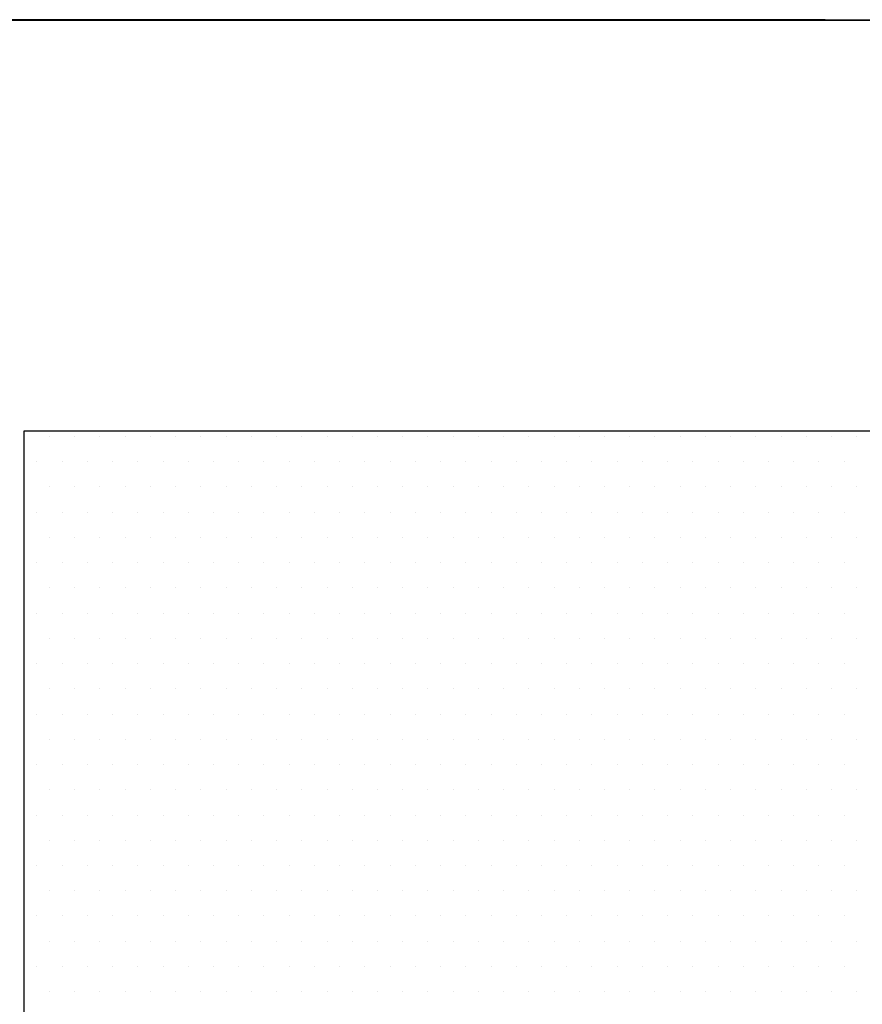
# Model space of a CAD drawing. Extents: x 4 to 74.2, y -80.9 to 9.5.
# Tile 33 of 50: x 21.174 to 21.393, y -14.598 to -14.342. Entities that reach past the tile are written whole.
import ezdxf

# ---------------------------------------------------------------- set-up
doc = ezdxf.new("R2010")
doc.units = 0
doc.header["$LTSCALE"] = 1.87
doc.header["$MEASUREMENT"] = 0
doc.layers.get('0').update_dxf_attribs({"linetype": 'CONTINUOUS'})
doc.layers.add('UNIT', color=7, linetype='CONTINUOUS')

# ---------------------------------------------------------------- blocks, each defined once
blk = doc.blocks.new('*X2')
at = {"color": 0}
for p, q in [((8.94375, 1.4625), (8.94375, 1.4625)), ((8.95312, 1.4625), (8.95312, 1.4625)), ((8.9625, 1.4625), (8.9625, 1.4625)), ((8.97188, 1.4625), (8.97188, 1.4625)), ((8.98125, 1.4625), (8.98125, 1.4625)), ((8.99063, 1.4625), (8.99063, 1.4625)), ((9, 1.4625), (9, 1.4625)), ((9.00938, 1.4625), (9.00938, 1.4625)), ((9.01875, 1.4625), (9.01875, 1.4625)), ((9.02813, 1.4625), (9.02813, 1.4625)), ((9.0375, 1.4625), (9.0375, 1.4625)), ((9.04688, 1.4625), (9.04688, 1.4625)), ((9.05625, 1.4625), (9.05625, 1.4625)), ((9.06563, 1.4625), (9.06563, 1.4625)), ((9.075, 1.4625), (9.075, 1.4625)), ((9.08438, 1.4625), (9.08438, 1.4625)), ((9.09375, 1.4625), (9.09375, 1.4625)), ((9.10313, 1.4625), (9.10313, 1.4625)), ((9.1125, 1.4625), (9.1125, 1.4625)), ((9.12188, 1.4625), (9.12188, 1.4625)), ((9.13125, 1.4625), (9.13125, 1.4625)), ((9.14063, 1.4625), (9.14063, 1.4625)), ((9.15, 1.4625), (9.15, 1.4625)), ((9.15938, 1.4625), (9.15938, 1.4625)), ((9.16875, 1.4625), (9.16875, 1.4625)), ((9.17813, 1.4625), (9.17813, 1.4625)), ((9.1875, 1.4625), (9.1875, 1.4625)), ((9.19688, 1.4625), (9.19688, 1.4625)), ((9.20625, 1.4625), (9.20625, 1.4625)), ((9.21563, 1.4625), (9.21563, 1.4625)), ((9.225, 1.4625), (9.225, 1.4625)), ((9.23438, 1.4625), (9.23438, 1.4625)), ((9.24375, 1.4625), (9.24375, 1.4625)), ((9.25313, 1.4625), (9.25313, 1.4625)), ((8.94844, 1.45312), (8.94844, 1.45312)), ((8.95781, 1.45312), (8.95781, 1.45312)), ((8.96719, 1.45312), (8.96719, 1.45312)), ((8.97656, 1.45312), (8.97656, 1.45312)), ((8.98594, 1.45312), (8.98594, 1.45312)), ((8.99531, 1.45312), (8.99531, 1.45312)), ((9.00469, 1.45312), (9.00469, 1.45312)), ((9.01406, 1.45312), (9.01406, 1.45312)), ((9.02344, 1.45312), (9.02344, 1.45312)), ((9.03281, 1.45312), (9.03281, 1.45312)), ((9.04219, 1.45312), (9.04219, 1.45312)), ((9.05156, 1.45312), (9.05156, 1.45312)), ((9.06094, 1.45312), (9.06094, 1.45312)), ((9.07031, 1.45312), (9.07031, 1.45312)), ((9.07969, 1.45312), (9.07969, 1.45312)), ((9.08906, 1.45312), (9.08906, 1.45312)), ((9.09844, 1.45312), (9.09844, 1.45312)), ((9.10781, 1.45312), (9.10781, 1.45312)), ((9.11719, 1.45312), (9.11719, 1.45312)), ((9.12656, 1.45312), (9.12656, 1.45312)), ((9.13594, 1.45312), (9.13594, 1.45312)), ((9.14531, 1.45312), (9.14531, 1.45312)), ((9.15469, 1.45312), (9.15469, 1.45312)), ((9.16406, 1.45312), (9.16406, 1.45312)), ((9.17344, 1.45312), (9.17344, 1.45312)), ((9.18281, 1.45312), (9.18281, 1.45312)), ((9.19219, 1.45312), (9.19219, 1.45312)), ((9.20156, 1.45312), (9.20156, 1.45312)), ((9.21094, 1.45312), (9.21094, 1.45312)), ((9.22031, 1.45312), (9.22031, 1.45312)), ((9.22969, 1.45312), (9.22969, 1.45312)), ((9.23906, 1.45312), (9.23906, 1.45312)), ((9.24844, 1.45312), (9.24844, 1.45312)), ((8.94375, 1.44375), (8.94375, 1.44375)), ((8.95312, 1.44375), (8.95312, 1.44375)), ((8.9625, 1.44375), (8.9625, 1.44375)), ((8.97188, 1.44375), (8.97188, 1.44375)), ((8.98125, 1.44375), (8.98125, 1.44375)), ((8.99063, 1.44375), (8.99063, 1.44375)), ((9, 1.44375), (9, 1.44375)), ((9.00938, 1.44375), (9.00938, 1.44375)), ((9.01875, 1.44375), (9.01875, 1.44375)), ((9.02813, 1.44375), (9.02813, 1.44375)), ((9.0375, 1.44375), (9.0375, 1.44375)), ((9.04688, 1.44375), (9.04688, 1.44375)), ((9.05625, 1.44375), (9.05625, 1.44375)), ((9.06563, 1.44375), (9.06563, 1.44375)), ((9.075, 1.44375), (9.075, 1.44375)), ((9.08438, 1.44375), (9.08438, 1.44375)), ((9.09375, 1.44375), (9.09375, 1.44375)), ((9.10313, 1.44375), (9.10313, 1.44375)), ((9.1125, 1.44375), (9.1125, 1.44375)), ((9.12188, 1.44375), (9.12188, 1.44375)), ((9.13125, 1.44375), (9.13125, 1.44375)), ((9.14063, 1.44375), (9.14063, 1.44375)), ((9.15, 1.44375), (9.15, 1.44375)), ((9.15938, 1.44375), (9.15938, 1.44375)), ((9.16875, 1.44375), (9.16875, 1.44375)), ((9.17813, 1.44375), (9.17813, 1.44375)), ((9.1875, 1.44375), (9.1875, 1.44375)), ((9.19688, 1.44375), (9.19688, 1.44375)), ((9.20625, 1.44375), (9.20625, 1.44375)), ((9.21563, 1.44375), (9.21563, 1.44375)), ((9.225, 1.44375), (9.225, 1.44375)), ((9.23438, 1.44375), (9.23438, 1.44375)), ((9.24375, 1.44375), (9.24375, 1.44375)), ((9.25313, 1.44375), (9.25313, 1.44375)), ((8.94844, 1.43437), (8.94844, 1.43437)), ((8.95781, 1.43437), (8.95781, 1.43437)), ((8.96719, 1.43437), (8.96719, 1.43437)), ((8.97656, 1.43437), (8.97656, 1.43437)), ((8.98594, 1.43437), (8.98594, 1.43437)), ((8.99531, 1.43437), (8.99531, 1.43437)), ((9.00469, 1.43437), (9.00469, 1.43437)), ((9.01406, 1.43437), (9.01406, 1.43437)), ((9.02344, 1.43437), (9.02344, 1.43437)), ((9.03281, 1.43437), (9.03281, 1.43437)), ((9.04219, 1.43437), (9.04219, 1.43437)), ((9.05156, 1.43437), (9.05156, 1.43437)), ((9.06094, 1.43437), (9.06094, 1.43437)), ((9.07031, 1.43437), (9.07031, 1.43437)), ((9.07969, 1.43437), (9.07969, 1.43437)), ((9.08906, 1.43437), (9.08906, 1.43437)), ((9.09844, 1.43437), (9.09844, 1.43437)), ((9.10781, 1.43437), (9.10781, 1.43437)), ((9.11719, 1.43437), (9.11719, 1.43437)), ((9.12656, 1.43437), (9.12656, 1.43437)), ((9.13594, 1.43437), (9.13594, 1.43437)), ((9.14531, 1.43437), (9.14531, 1.43437)), ((9.15469, 1.43437), (9.15469, 1.43437)), ((9.16406, 1.43437), (9.16406, 1.43437)), ((9.17344, 1.43437), (9.17344, 1.43437)), ((9.18281, 1.43437), (9.18281, 1.43437)), ((9.19219, 1.43437), (9.19219, 1.43437)), ((9.20156, 1.43437), (9.20156, 1.43437)), ((9.21094, 1.43437), (9.21094, 1.43437)), ((9.22031, 1.43437), (9.22031, 1.43437)), ((9.22969, 1.43437), (9.22969, 1.43437)), ((9.23906, 1.43437), (9.23906, 1.43437)), ((9.24844, 1.43437), (9.24844, 1.43437)), ((8.94375, 1.425), (8.94375, 1.425)), ((8.95312, 1.425), (8.95312, 1.425)), ((8.9625, 1.425), (8.9625, 1.425)), ((8.97188, 1.425), (8.97188, 1.425)), ((8.98125, 1.425), (8.98125, 1.425)), ((8.99063, 1.425), (8.99063, 1.425)), ((9, 1.425), (9, 1.425)), ((9.00938, 1.425), (9.00938, 1.425)), ((9.01875, 1.425), (9.01875, 1.425)), ((9.02813, 1.425), (9.02813, 1.425)), ((9.0375, 1.425), (9.0375, 1.425)), ((9.04688, 1.425), (9.04688, 1.425)), ((9.05625, 1.425), (9.05625, 1.425)), ((9.06563, 1.425), (9.06563, 1.425)), ((9.075, 1.425), (9.075, 1.425)), ((9.08438, 1.425), (9.08438, 1.425)), ((9.09375, 1.425), (9.09375, 1.425)), ((9.10313, 1.425), (9.10313, 1.425)), ((9.1125, 1.425), (9.1125, 1.425)), ((9.12188, 1.425), (9.12188, 1.425)), ((9.13125, 1.425), (9.13125, 1.425)), ((9.14063, 1.425), (9.14063, 1.425)), ((9.15, 1.425), (9.15, 1.425)), ((9.15938, 1.425), (9.15938, 1.425)), ((9.16875, 1.425), (9.16875, 1.425)), ((9.17813, 1.425), (9.17813, 1.425)), ((9.1875, 1.425), (9.1875, 1.425)), ((9.19688, 1.425), (9.19688, 1.425)), ((9.20625, 1.425), (9.20625, 1.425)), ((9.21563, 1.425), (9.21563, 1.425)), ((9.225, 1.425), (9.225, 1.425)), ((9.23438, 1.425), (9.23438, 1.425)), ((9.24375, 1.425), (9.24375, 1.425)), ((9.25313, 1.425), (9.25313, 1.425)), ((8.94844, 1.41562), (8.94844, 1.41562)), ((8.95781, 1.41562), (8.95781, 1.41562)), ((8.96719, 1.41562), (8.96719, 1.41562)), ((8.97656, 1.41562), (8.97656, 1.41562)), ((8.98594, 1.41562), (8.98594, 1.41562)), ((8.99531, 1.41562), (8.99531, 1.41562)), ((9.00469, 1.41562), (9.00469, 1.41562)), ((9.01406, 1.41562), (9.01406, 1.41562)), ((9.02344, 1.41562), (9.02344, 1.41562)), ((9.03281, 1.41562), (9.03281, 1.41562)), ((9.04219, 1.41562), (9.04219, 1.41562)), ((9.05156, 1.41562), (9.05156, 1.41562)), ((9.06094, 1.41562), (9.06094, 1.41562)), ((9.07031, 1.41562), (9.07031, 1.41562)), ((9.07969, 1.41562), (9.07969, 1.41562)), ((9.08906, 1.41562), (9.08906, 1.41562)), ((9.09844, 1.41562), (9.09844, 1.41562)), ((9.10781, 1.41562), (9.10781, 1.41562)), ((9.11719, 1.41562), (9.11719, 1.41562)), ((9.12656, 1.41562), (9.12656, 1.41562)), ((9.13594, 1.41562), (9.13594, 1.41562)), ((9.14531, 1.41562), (9.14531, 1.41562)), ((9.15469, 1.41562), (9.15469, 1.41562)), ((9.16406, 1.41562), (9.16406, 1.41562)), ((9.17344, 1.41562), (9.17344, 1.41562)), ((9.18281, 1.41562), (9.18281, 1.41562)), ((9.19219, 1.41562), (9.19219, 1.41562)), ((9.20156, 1.41562), (9.20156, 1.41562)), ((9.21094, 1.41562), (9.21094, 1.41562)), ((9.22031, 1.41562), (9.22031, 1.41562)), ((9.22969, 1.41562), (9.22969, 1.41562)), ((9.23906, 1.41562), (9.23906, 1.41562)), ((9.24844, 1.41562), (9.24844, 1.41562)), ((8.94375, 1.40625), (8.94375, 1.40625)), ((8.95312, 1.40625), (8.95312, 1.40625)), ((8.9625, 1.40625), (8.9625, 1.40625)), ((8.97188, 1.40625), (8.97188, 1.40625)), ((8.98125, 1.40625), (8.98125, 1.40625)), ((8.99063, 1.40625), (8.99063, 1.40625)), ((9, 1.40625), (9, 1.40625)), ((9.00938, 1.40625), (9.00938, 1.40625)), ((9.01875, 1.40625), (9.01875, 1.40625)), ((9.02813, 1.40625), (9.02813, 1.40625)), ((9.0375, 1.40625), (9.0375, 1.40625)), ((9.04688, 1.40625), (9.04688, 1.40625)), ((9.05625, 1.40625), (9.05625, 1.40625)), ((9.06563, 1.40625), (9.06563, 1.40625)), ((9.075, 1.40625), (9.075, 1.40625)), ((9.08438, 1.40625), (9.08438, 1.40625)), ((9.09375, 1.40625), (9.09375, 1.40625)), ((9.10313, 1.40625), (9.10313, 1.40625)), ((9.1125, 1.40625), (9.1125, 1.40625)), ((9.12188, 1.40625), (9.12188, 1.40625)), ((9.13125, 1.40625), (9.13125, 1.40625)), ((9.14063, 1.40625), (9.14063, 1.40625)), ((9.15, 1.40625), (9.15, 1.40625)), ((9.15938, 1.40625), (9.15938, 1.40625)), ((9.16875, 1.40625), (9.16875, 1.40625)), ((9.17813, 1.40625), (9.17813, 1.40625)), ((9.1875, 1.40625), (9.1875, 1.40625)), ((9.19688, 1.40625), (9.19688, 1.40625)), ((9.20625, 1.40625), (9.20625, 1.40625)), ((9.21563, 1.40625), (9.21563, 1.40625)), ((9.225, 1.40625), (9.225, 1.40625)), ((9.23438, 1.40625), (9.23438, 1.40625)), ((9.24375, 1.40625), (9.24375, 1.40625)), ((9.25313, 1.40625), (9.25313, 1.40625)), ((8.94844, 1.39687), (8.94844, 1.39687)), ((8.95781, 1.39687), (8.95781, 1.39687)), ((8.96719, 1.39687), (8.96719, 1.39687)), ((8.97656, 1.39687), (8.97656, 1.39687)), ((8.98594, 1.39687), (8.98594, 1.39687)), ((8.99531, 1.39687), (8.99531, 1.39687)), ((9.00469, 1.39687), (9.00469, 1.39687)), ((9.01406, 1.39687), (9.01406, 1.39687)), ((9.02344, 1.39687), (9.02344, 1.39687)), ((9.03281, 1.39687), (9.03281, 1.39687)), ((9.04219, 1.39687), (9.04219, 1.39687)), ((9.05156, 1.39687), (9.05156, 1.39687)), ((9.06094, 1.39687), (9.06094, 1.39687)), ((9.07031, 1.39687), (9.07031, 1.39687)), ((9.07969, 1.39687), (9.07969, 1.39687)), ((9.08906, 1.39687), (9.08906, 1.39687)), ((9.09844, 1.39687), (9.09844, 1.39687)), ((9.10781, 1.39687), (9.10781, 1.39687)), ((9.11719, 1.39687), (9.11719, 1.39687)), ((9.12656, 1.39687), (9.12656, 1.39687)), ((9.13594, 1.39687), (9.13594, 1.39687)), ((9.14531, 1.39687), (9.14531, 1.39687)), ((9.15469, 1.39687), (9.15469, 1.39687)), ((9.16406, 1.39687), (9.16406, 1.39687)), ((9.17344, 1.39687), (9.17344, 1.39687)), ((9.18281, 1.39687), (9.18281, 1.39687)), ((9.19219, 1.39687), (9.19219, 1.39687)), ((9.20156, 1.39687), (9.20156, 1.39687)), ((9.21094, 1.39687), (9.21094, 1.39687)), ((9.22031, 1.39687), (9.22031, 1.39687)), ((9.22969, 1.39687), (9.22969, 1.39687)), ((9.23906, 1.39687), (9.23906, 1.39687)), ((9.24844, 1.39687), (9.24844, 1.39687)), ((8.94375, 1.3875), (8.94375, 1.3875)), ((8.95312, 1.3875), (8.95312, 1.3875)), ((8.9625, 1.3875), (8.9625, 1.3875)), ((8.97188, 1.3875), (8.97188, 1.3875)), ((8.98125, 1.3875), (8.98125, 1.3875)), ((8.99063, 1.3875), (8.99063, 1.3875)), ((9, 1.3875), (9, 1.3875)), ((9.00938, 1.3875), (9.00938, 1.3875)), ((9.01875, 1.3875), (9.01875, 1.3875)), ((9.02813, 1.3875), (9.02813, 1.3875)), ((9.0375, 1.3875), (9.0375, 1.3875)), ((9.04688, 1.3875), (9.04688, 1.3875)), ((9.05625, 1.3875), (9.05625, 1.3875)), ((9.06563, 1.3875), (9.06563, 1.3875)), ((9.075, 1.3875), (9.075, 1.3875)), ((9.08438, 1.3875), (9.08438, 1.3875)), ((9.09375, 1.3875), (9.09375, 1.3875)), ((9.10313, 1.3875), (9.10313, 1.3875)), ((9.1125, 1.3875), (9.1125, 1.3875)), ((9.12188, 1.3875), (9.12188, 1.3875)), ((9.13125, 1.3875), (9.13125, 1.3875)), ((9.14063, 1.3875), (9.14063, 1.3875)), ((9.15, 1.3875), (9.15, 1.3875)), ((9.15938, 1.3875), (9.15938, 1.3875)), ((9.16875, 1.3875), (9.16875, 1.3875)), ((9.17813, 1.3875), (9.17813, 1.3875)), ((9.1875, 1.3875), (9.1875, 1.3875)), ((9.19688, 1.3875), (9.19688, 1.3875)), ((9.20625, 1.3875), (9.20625, 1.3875)), ((9.21563, 1.3875), (9.21563, 1.3875)), ((9.225, 1.3875), (9.225, 1.3875)), ((9.23438, 1.3875), (9.23438, 1.3875)), ((9.24375, 1.3875), (9.24375, 1.3875)), ((9.25313, 1.3875), (9.25313, 1.3875)), ((8.94844, 1.37813), (8.94844, 1.37813)), ((8.95781, 1.37813), (8.95781, 1.37813)), ((8.96719, 1.37813), (8.96719, 1.37813)), ((8.97656, 1.37813), (8.97656, 1.37813)), ((8.98594, 1.37813), (8.98594, 1.37813)), ((8.99531, 1.37813), (8.99531, 1.37813)), ((9.00469, 1.37813), (9.00469, 1.37813)), ((9.01406, 1.37813), (9.01406, 1.37813)), ((9.02344, 1.37813), (9.02344, 1.37813)), ((9.03281, 1.37813), (9.03281, 1.37813)), ((9.04219, 1.37813), (9.04219, 1.37813)), ((9.05156, 1.37813), (9.05156, 1.37813)), ((9.06094, 1.37813), (9.06094, 1.37813)), ((9.07031, 1.37813), (9.07031, 1.37813)), ((9.07969, 1.37813), (9.07969, 1.37813)), ((9.08906, 1.37813), (9.08906, 1.37813)), ((9.09844, 1.37813), (9.09844, 1.37813)), ((9.10781, 1.37813), (9.10781, 1.37813)), ((9.11719, 1.37813), (9.11719, 1.37813)), ((9.12656, 1.37813), (9.12656, 1.37813)), ((9.13594, 1.37813), (9.13594, 1.37813)), ((9.14531, 1.37813), (9.14531, 1.37813)), ((9.15469, 1.37813), (9.15469, 1.37813)), ((9.16406, 1.37813), (9.16406, 1.37813)), ((9.17344, 1.37813), (9.17344, 1.37813)), ((9.18281, 1.37813), (9.18281, 1.37813)), ((9.19219, 1.37813), (9.19219, 1.37813)), ((9.20156, 1.37813), (9.20156, 1.37813)), ((9.21094, 1.37813), (9.21094, 1.37813)), ((9.22031, 1.37813), (9.22031, 1.37813)), ((9.22969, 1.37813), (9.22969, 1.37813)), ((9.23906, 1.37813), (9.23906, 1.37813)), ((9.24844, 1.37813), (9.24844, 1.37813)), ((8.94375, 1.36875), (8.94375, 1.36875)), ((8.95312, 1.36875), (8.95312, 1.36875)), ((8.9625, 1.36875), (8.9625, 1.36875)), ((8.97188, 1.36875), (8.97188, 1.36875)), ((8.98125, 1.36875), (8.98125, 1.36875)), ((8.99063, 1.36875), (8.99063, 1.36875)), ((9, 1.36875), (9, 1.36875)), ((9.00938, 1.36875), (9.00938, 1.36875)), ((9.01875, 1.36875), (9.01875, 1.36875)), ((9.02813, 1.36875), (9.02813, 1.36875)), ((9.0375, 1.36875), (9.0375, 1.36875)), ((9.04688, 1.36875), (9.04688, 1.36875)), ((9.05625, 1.36875), (9.05625, 1.36875)), ((9.06563, 1.36875), (9.06563, 1.36875)), ((9.075, 1.36875), (9.075, 1.36875)), ((9.08438, 1.36875), (9.08438, 1.36875)), ((9.09375, 1.36875), (9.09375, 1.36875)), ((9.10313, 1.36875), (9.10313, 1.36875)), ((9.1125, 1.36875), (9.1125, 1.36875)), ((9.12188, 1.36875), (9.12188, 1.36875)), ((9.13125, 1.36875), (9.13125, 1.36875)), ((9.14063, 1.36875), (9.14063, 1.36875)), ((9.15, 1.36875), (9.15, 1.36875)), ((9.15938, 1.36875), (9.15938, 1.36875)), ((9.16875, 1.36875), (9.16875, 1.36875)), ((9.17813, 1.36875), (9.17813, 1.36875)), ((9.1875, 1.36875), (9.1875, 1.36875)), ((9.19688, 1.36875), (9.19688, 1.36875)), ((9.20625, 1.36875), (9.20625, 1.36875)), ((9.21563, 1.36875), (9.21563, 1.36875)), ((9.225, 1.36875), (9.225, 1.36875)), ((9.23438, 1.36875), (9.23438, 1.36875)), ((9.24375, 1.36875), (9.24375, 1.36875)), ((9.25313, 1.36875), (9.25313, 1.36875)), ((8.94844, 1.35938), (8.94844, 1.35938)), ((8.95781, 1.35938), (8.95781, 1.35938)), ((8.96719, 1.35938), (8.96719, 1.35938)), ((8.97656, 1.35938), (8.97656, 1.35938)), ((8.98594, 1.35938), (8.98594, 1.35938)), ((8.99531, 1.35938), (8.99531, 1.35938)), ((9.00469, 1.35938), (9.00469, 1.35938)), ((9.01406, 1.35938), (9.01406, 1.35938)), ((9.02344, 1.35938), (9.02344, 1.35938)), ((9.03281, 1.35938), (9.03281, 1.35938)), ((9.04219, 1.35938), (9.04219, 1.35938)), ((9.05156, 1.35938), (9.05156, 1.35938)), ((9.06094, 1.35938), (9.06094, 1.35938)), ((9.07031, 1.35938), (9.07031, 1.35938)), ((9.07969, 1.35938), (9.07969, 1.35938)), ((9.08906, 1.35938), (9.08906, 1.35938)), ((9.09844, 1.35938), (9.09844, 1.35938)), ((9.10781, 1.35938), (9.10781, 1.35938)), ((9.11719, 1.35938), (9.11719, 1.35938)), ((9.12656, 1.35938), (9.12656, 1.35938)), ((9.13594, 1.35938), (9.13594, 1.35938)), ((9.14531, 1.35938), (9.14531, 1.35938)), ((9.15469, 1.35938), (9.15469, 1.35938)), ((9.16406, 1.35938), (9.16406, 1.35938)), ((9.17344, 1.35938), (9.17344, 1.35938)), ((9.18281, 1.35938), (9.18281, 1.35938)), ((9.19219, 1.35938), (9.19219, 1.35938)), ((9.20156, 1.35938), (9.20156, 1.35938)), ((9.21094, 1.35938), (9.21094, 1.35938)), ((9.22031, 1.35938), (9.22031, 1.35938)), ((9.22969, 1.35938), (9.22969, 1.35938)), ((9.23906, 1.35938), (9.23906, 1.35938)), ((9.24844, 1.35938), (9.24844, 1.35938)), ((8.94375, 1.35), (8.94375, 1.35)), ((8.95312, 1.35), (8.95312, 1.35)), ((8.9625, 1.35), (8.9625, 1.35)), ((8.97188, 1.35), (8.97188, 1.35)), ((8.98125, 1.35), (8.98125, 1.35)), ((8.99063, 1.35), (8.99063, 1.35)), ((9, 1.35), (9, 1.35)), ((9.00938, 1.35), (9.00938, 1.35)), ((9.01875, 1.35), (9.01875, 1.35)), ((9.02813, 1.35), (9.02813, 1.35)), ((9.0375, 1.35), (9.0375, 1.35)), ((9.04688, 1.35), (9.04688, 1.35)), ((9.05625, 1.35), (9.05625, 1.35)), ((9.06563, 1.35), (9.06563, 1.35)), ((9.075, 1.35), (9.075, 1.35)), ((9.08438, 1.35), (9.08438, 1.35)), ((9.09375, 1.35), (9.09375, 1.35)), ((9.10313, 1.35), (9.10313, 1.35)), ((9.1125, 1.35), (9.1125, 1.35)), ((9.12188, 1.35), (9.12188, 1.35)), ((9.13125, 1.35), (9.13125, 1.35)), ((9.14063, 1.35), (9.14063, 1.35)), ((9.15, 1.35), (9.15, 1.35)), ((9.15938, 1.35), (9.15938, 1.35)), ((9.16875, 1.35), (9.16875, 1.35)), ((9.17813, 1.35), (9.17813, 1.35)), ((9.1875, 1.35), (9.1875, 1.35)), ((9.19688, 1.35), (9.19688, 1.35)), ((9.20625, 1.35), (9.20625, 1.35)), ((9.21563, 1.35), (9.21563, 1.35)), ((9.225, 1.35), (9.225, 1.35)), ((9.23438, 1.35), (9.23438, 1.35)), ((9.24375, 1.35), (9.24375, 1.35)), ((9.25313, 1.35), (9.25313, 1.35)), ((8.94844, 1.34062), (8.94844, 1.34062)), ((8.95781, 1.34062), (8.95781, 1.34062)), ((8.96719, 1.34062), (8.96719, 1.34062)), ((8.97656, 1.34062), (8.97656, 1.34062)), ((8.98594, 1.34062), (8.98594, 1.34062)), ((8.99531, 1.34062), (8.99531, 1.34062)), ((9.00469, 1.34062), (9.00469, 1.34062)), ((9.01406, 1.34062), (9.01406, 1.34062)), ((9.02344, 1.34062), (9.02344, 1.34062)), ((9.03281, 1.34062), (9.03281, 1.34062)), ((9.04219, 1.34062), (9.04219, 1.34062)), ((9.05156, 1.34062), (9.05156, 1.34062)), ((9.06094, 1.34062), (9.06094, 1.34062)), ((9.07031, 1.34062), (9.07031, 1.34062)), ((9.07969, 1.34062), (9.07969, 1.34062)), ((9.08906, 1.34062), (9.08906, 1.34062)), ((9.09844, 1.34062), (9.09844, 1.34062)), ((9.10781, 1.34062), (9.10781, 1.34062)), ((9.11719, 1.34062), (9.11719, 1.34062)), ((9.12656, 1.34062), (9.12656, 1.34062)), ((9.13594, 1.34062), (9.13594, 1.34062)), ((9.14531, 1.34062), (9.14531, 1.34062)), ((9.15469, 1.34062), (9.15469, 1.34062)), ((9.16406, 1.34062), (9.16406, 1.34062)), ((9.17344, 1.34062), (9.17344, 1.34062)), ((9.18281, 1.34062), (9.18281, 1.34062)), ((9.19219, 1.34062), (9.19219, 1.34062)), ((9.20156, 1.34062), (9.20156, 1.34062)), ((9.21094, 1.34062), (9.21094, 1.34062)), ((9.22031, 1.34062), (9.22031, 1.34062)), ((9.22969, 1.34062), (9.22969, 1.34062)), ((9.23906, 1.34062), (9.23906, 1.34062)), ((9.24844, 1.34062), (9.24844, 1.34062)), ((8.94375, 1.33125), (8.94375, 1.33125)), ((8.95312, 1.33125), (8.95312, 1.33125)), ((8.9625, 1.33125), (8.9625, 1.33125)), ((8.97188, 1.33125), (8.97188, 1.33125)), ((8.98125, 1.33125), (8.98125, 1.33125)), ((8.99063, 1.33125), (8.99063, 1.33125)), ((9, 1.33125), (9, 1.33125)), ((9.00938, 1.33125), (9.00938, 1.33125)), ((9.01875, 1.33125), (9.01875, 1.33125)), ((9.02813, 1.33125), (9.02813, 1.33125)), ((9.0375, 1.33125), (9.0375, 1.33125)), ((9.04688, 1.33125), (9.04688, 1.33125)), ((9.05625, 1.33125), (9.05625, 1.33125)), ((9.06563, 1.33125), (9.06563, 1.33125)), ((9.075, 1.33125), (9.075, 1.33125)), ((9.08438, 1.33125), (9.08438, 1.33125)), ((9.09375, 1.33125), (9.09375, 1.33125)), ((9.10313, 1.33125), (9.10313, 1.33125)), ((9.1125, 1.33125), (9.1125, 1.33125)), ((9.12188, 1.33125), (9.12188, 1.33125)), ((9.13125, 1.33125), (9.13125, 1.33125)), ((9.14063, 1.33125), (9.14063, 1.33125)), ((9.15, 1.33125), (9.15, 1.33125)), ((9.15938, 1.33125), (9.15938, 1.33125)), ((9.16875, 1.33125), (9.16875, 1.33125)), ((9.17813, 1.33125), (9.17813, 1.33125)), ((9.1875, 1.33125), (9.1875, 1.33125)), ((9.19688, 1.33125), (9.19688, 1.33125)), ((9.20625, 1.33125), (9.20625, 1.33125)), ((9.21563, 1.33125), (9.21563, 1.33125)), ((9.225, 1.33125), (9.225, 1.33125)), ((9.23438, 1.33125), (9.23438, 1.33125)), ((9.24375, 1.33125), (9.24375, 1.33125)), ((9.25313, 1.33125), (9.25313, 1.33125)), ((8.94844, 1.32187), (8.94844, 1.32187)), ((8.95781, 1.32187), (8.95781, 1.32187)), ((8.96719, 1.32187), (8.96719, 1.32187)), ((8.97656, 1.32187), (8.97656, 1.32187)), ((8.98594, 1.32187), (8.98594, 1.32187)), ((8.99531, 1.32187), (8.99531, 1.32187)), ((9.00469, 1.32187), (9.00469, 1.32187)), ((9.01406, 1.32187), (9.01406, 1.32187)), ((9.02344, 1.32187), (9.02344, 1.32187)), ((9.03281, 1.32187), (9.03281, 1.32187)), ((9.04219, 1.32187), (9.04219, 1.32187)), ((9.05156, 1.32187), (9.05156, 1.32187)), ((9.06094, 1.32187), (9.06094, 1.32187)), ((9.07031, 1.32187), (9.07031, 1.32187)), ((9.07969, 1.32187), (9.07969, 1.32187)), ((9.08906, 1.32187), (9.08906, 1.32187)), ((9.09844, 1.32187), (9.09844, 1.32187)), ((9.10781, 1.32187), (9.10781, 1.32187)), ((9.11719, 1.32187), (9.11719, 1.32187)), ((9.12656, 1.32187), (9.12656, 1.32187)), ((9.13594, 1.32187), (9.13594, 1.32187)), ((9.14531, 1.32187), (9.14531, 1.32187)), ((9.15469, 1.32187), (9.15469, 1.32187)), ((9.16406, 1.32187), (9.16406, 1.32187)), ((9.17344, 1.32187), (9.17344, 1.32187)), ((9.18281, 1.32187), (9.18281, 1.32187)), ((9.19219, 1.32187), (9.19219, 1.32187)), ((9.20156, 1.32187), (9.20156, 1.32187)), ((9.21094, 1.32187), (9.21094, 1.32187)), ((9.22031, 1.32187), (9.22031, 1.32187)), ((9.22969, 1.32187), (9.22969, 1.32187)), ((9.23906, 1.32187), (9.23906, 1.32187)), ((9.24844, 1.32187), (9.24844, 1.32187)), ((8.94375, 1.3125), (8.94375, 1.3125)), ((8.95312, 1.3125), (8.95312, 1.3125)), ((8.9625, 1.3125), (8.9625, 1.3125)), ((8.97188, 1.3125), (8.97188, 1.3125)), ((8.98125, 1.3125), (8.98125, 1.3125)), ((8.99063, 1.3125), (8.99063, 1.3125)), ((9, 1.3125), (9, 1.3125)), ((9.00938, 1.3125), (9.00938, 1.3125)), ((9.01875, 1.3125), (9.01875, 1.3125)), ((9.02813, 1.3125), (9.02813, 1.3125)), ((9.0375, 1.3125), (9.0375, 1.3125)), ((9.04688, 1.3125), (9.04688, 1.3125)), ((9.05625, 1.3125), (9.05625, 1.3125)), ((9.06563, 1.3125), (9.06563, 1.3125)), ((9.075, 1.3125), (9.075, 1.3125)), ((9.08438, 1.3125), (9.08438, 1.3125)), ((9.09375, 1.3125), (9.09375, 1.3125)), ((9.10313, 1.3125), (9.10313, 1.3125)), ((9.1125, 1.3125), (9.1125, 1.3125)), ((9.12188, 1.3125), (9.12188, 1.3125)), ((9.13125, 1.3125), (9.13125, 1.3125)), ((9.14063, 1.3125), (9.14063, 1.3125)), ((9.15, 1.3125), (9.15, 1.3125)), ((9.15938, 1.3125), (9.15938, 1.3125)), ((9.16875, 1.3125), (9.16875, 1.3125)), ((9.17813, 1.3125), (9.17813, 1.3125)), ((9.1875, 1.3125), (9.1875, 1.3125)), ((9.19688, 1.3125), (9.19688, 1.3125)), ((9.20625, 1.3125), (9.20625, 1.3125)), ((9.21563, 1.3125), (9.21563, 1.3125)), ((9.225, 1.3125), (9.225, 1.3125)), ((9.23438, 1.3125), (9.23438, 1.3125)), ((9.24375, 1.3125), (9.24375, 1.3125)), ((9.25313, 1.3125), (9.25313, 1.3125)), ((8.94844, 1.30312), (8.94844, 1.30312)), ((8.95781, 1.30312), (8.95781, 1.30312)), ((8.96719, 1.30312), (8.96719, 1.30312)), ((8.97656, 1.30312), (8.97656, 1.30312)), ((8.98594, 1.30312), (8.98594, 1.30312)), ((8.99531, 1.30312), (8.99531, 1.30312)), ((9.00469, 1.30312), (9.00469, 1.30312)), ((9.01406, 1.30312), (9.01406, 1.30312)), ((9.02344, 1.30312), (9.02344, 1.30312)), ((9.03281, 1.30312), (9.03281, 1.30312)), ((9.04219, 1.30312), (9.04219, 1.30312)), ((9.05156, 1.30312), (9.05156, 1.30312)), ((9.06094, 1.30312), (9.06094, 1.30312)), ((9.07031, 1.30312), (9.07031, 1.30312)), ((9.07969, 1.30312), (9.07969, 1.30312)), ((9.08906, 1.30312), (9.08906, 1.30312)), ((9.09844, 1.30312), (9.09844, 1.30312)), ((9.10781, 1.30312), (9.10781, 1.30312)), ((9.11719, 1.30312), (9.11719, 1.30312)), ((9.12656, 1.30312), (9.12656, 1.30312)), ((9.13594, 1.30312), (9.13594, 1.30312)), ((9.14531, 1.30312), (9.14531, 1.30312)), ((9.15469, 1.30312), (9.15469, 1.30312)), ((9.16406, 1.30312), (9.16406, 1.30312)), ((9.17344, 1.30312), (9.17344, 1.30312)), ((9.18281, 1.30312), (9.18281, 1.30312)), ((9.19219, 1.30312), (9.19219, 1.30312)), ((9.20156, 1.30312), (9.20156, 1.30312)), ((9.21094, 1.30312), (9.21094, 1.30312)), ((9.22031, 1.30312), (9.22031, 1.30312)), ((9.22969, 1.30312), (9.22969, 1.30312)), ((9.23906, 1.30312), (9.23906, 1.30312)), ((9.24844, 1.30312), (9.24844, 1.30312)), ((8.94375, 1.29375), (8.94375, 1.29375)), ((8.95312, 1.29375), (8.95312, 1.29375)), ((8.9625, 1.29375), (8.9625, 1.29375)), ((8.97188, 1.29375), (8.97188, 1.29375)), ((8.98125, 1.29375), (8.98125, 1.29375)), ((8.99063, 1.29375), (8.99063, 1.29375)), ((9, 1.29375), (9, 1.29375)), ((9.00938, 1.29375), (9.00938, 1.29375)), ((9.01875, 1.29375), (9.01875, 1.29375)), ((9.02813, 1.29375), (9.02813, 1.29375)), ((9.0375, 1.29375), (9.0375, 1.29375)), ((9.04688, 1.29375), (9.04688, 1.29375)), ((9.05625, 1.29375), (9.05625, 1.29375)), ((9.06563, 1.29375), (9.06563, 1.29375)), ((9.075, 1.29375), (9.075, 1.29375)), ((9.08438, 1.29375), (9.08438, 1.29375)), ((9.09375, 1.29375), (9.09375, 1.29375)), ((9.10313, 1.29375), (9.10313, 1.29375)), ((9.1125, 1.29375), (9.1125, 1.29375)), ((9.12188, 1.29375), (9.12188, 1.29375)), ((9.13125, 1.29375), (9.13125, 1.29375)), ((9.14063, 1.29375), (9.14063, 1.29375)), ((9.15, 1.29375), (9.15, 1.29375)), ((9.15938, 1.29375), (9.15938, 1.29375)), ((9.16875, 1.29375), (9.16875, 1.29375)), ((9.17813, 1.29375), (9.17813, 1.29375)), ((9.1875, 1.29375), (9.1875, 1.29375)), ((9.19688, 1.29375), (9.19688, 1.29375)), ((9.20625, 1.29375), (9.20625, 1.29375)), ((9.21563, 1.29375), (9.21563, 1.29375)), ((9.225, 1.29375), (9.225, 1.29375)), ((9.23438, 1.29375), (9.23438, 1.29375)), ((9.24375, 1.29375), (9.24375, 1.29375)), ((9.25313, 1.29375), (9.25313, 1.29375)), ((8.94844, 1.28438), (8.94844, 1.28438)), ((8.95781, 1.28438), (8.95781, 1.28438)), ((8.96719, 1.28438), (8.96719, 1.28438)), ((8.97656, 1.28438), (8.97656, 1.28438)), ((8.98594, 1.28438), (8.98594, 1.28438)), ((8.99531, 1.28438), (8.99531, 1.28438)), ((9.00469, 1.28438), (9.00469, 1.28438)), ((9.01406, 1.28438), (9.01406, 1.28438)), ((9.02344, 1.28438), (9.02344, 1.28438)), ((9.03281, 1.28438), (9.03281, 1.28438)), ((9.04219, 1.28438), (9.04219, 1.28438)), ((9.05156, 1.28438), (9.05156, 1.28438)), ((9.06094, 1.28438), (9.06094, 1.28438)), ((9.07031, 1.28438), (9.07031, 1.28438)), ((9.07969, 1.28438), (9.07969, 1.28438)), ((9.08906, 1.28438), (9.08906, 1.28438)), ((9.09844, 1.28438), (9.09844, 1.28438)), ((9.10781, 1.28438), (9.10781, 1.28438)), ((9.11719, 1.28438), (9.11719, 1.28438)), ((9.12656, 1.28438), (9.12656, 1.28438)), ((9.13594, 1.28438), (9.13594, 1.28438)), ((9.14531, 1.28438), (9.14531, 1.28438)), ((9.15469, 1.28438), (9.15469, 1.28438)), ((9.16406, 1.28438), (9.16406, 1.28438)), ((9.17344, 1.28438), (9.17344, 1.28438)), ((9.18281, 1.28438), (9.18281, 1.28438)), ((9.19219, 1.28438), (9.19219, 1.28438)), ((9.20156, 1.28438), (9.20156, 1.28438)), ((9.21094, 1.28438), (9.21094, 1.28438)), ((9.22031, 1.28438), (9.22031, 1.28438)), ((9.22969, 1.28438), (9.22969, 1.28438)), ((9.23906, 1.28438), (9.23906, 1.28438)), ((9.24844, 1.28438), (9.24844, 1.28438)), ((8.94375, 1.275), (8.94375, 1.275)), ((8.95312, 1.275), (8.95312, 1.275)), ((8.9625, 1.275), (8.9625, 1.275)), ((8.97188, 1.275), (8.97188, 1.275)), ((8.98125, 1.275), (8.98125, 1.275)), ((8.99063, 1.275), (8.99063, 1.275)), ((9, 1.275), (9, 1.275)), ((9.00938, 1.275), (9.00938, 1.275)), ((9.01875, 1.275), (9.01875, 1.275)), ((9.02813, 1.275), (9.02813, 1.275)), ((9.0375, 1.275), (9.0375, 1.275)), ((9.04688, 1.275), (9.04688, 1.275)), ((9.05625, 1.275), (9.05625, 1.275)), ((9.06563, 1.275), (9.06563, 1.275)), ((9.075, 1.275), (9.075, 1.275)), ((9.08438, 1.275), (9.08438, 1.275)), ((9.09375, 1.275), (9.09375, 1.275)), ((9.10313, 1.275), (9.10313, 1.275)), ((9.1125, 1.275), (9.1125, 1.275)), ((9.12188, 1.275), (9.12188, 1.275)), ((9.13125, 1.275), (9.13125, 1.275)), ((9.14063, 1.275), (9.14063, 1.275)), ((9.15, 1.275), (9.15, 1.275)), ((9.15938, 1.275), (9.15938, 1.275)), ((9.16875, 1.275), (9.16875, 1.275)), ((9.17813, 1.275), (9.17813, 1.275)), ((9.1875, 1.275), (9.1875, 1.275)), ((9.19688, 1.275), (9.19688, 1.275)), ((9.20625, 1.275), (9.20625, 1.275)), ((9.21563, 1.275), (9.21563, 1.275)), ((9.225, 1.275), (9.225, 1.275)), ((9.23438, 1.275), (9.23438, 1.275)), ((9.24375, 1.275), (9.24375, 1.275)), ((9.25313, 1.275), (9.25313, 1.275)), ((8.94844, 1.26562), (8.94844, 1.26562)), ((8.95781, 1.26562), (8.95781, 1.26562)), ((8.96719, 1.26562), (8.96719, 1.26562)), ((8.97656, 1.26562), (8.97656, 1.26562)), ((8.98594, 1.26562), (8.98594, 1.26562)), ((8.99531, 1.26562), (8.99531, 1.26562)), ((9.00469, 1.26562), (9.00469, 1.26562)), ((9.01406, 1.26562), (9.01406, 1.26562)), ((9.02344, 1.26562), (9.02344, 1.26562)), ((9.03281, 1.26562), (9.03281, 1.26562)), ((9.04219, 1.26562), (9.04219, 1.26562)), ((9.05156, 1.26562), (9.05156, 1.26562)), ((9.06094, 1.26562), (9.06094, 1.26562)), ((9.07031, 1.26562), (9.07031, 1.26562)), ((9.07969, 1.26562), (9.07969, 1.26562)), ((9.08906, 1.26562), (9.08906, 1.26562)), ((9.09844, 1.26562), (9.09844, 1.26562)), ((9.10781, 1.26562), (9.10781, 1.26562)), ((9.11719, 1.26562), (9.11719, 1.26562)), ((9.12656, 1.26562), (9.12656, 1.26562)), ((9.13594, 1.26562), (9.13594, 1.26562)), ((9.14531, 1.26562), (9.14531, 1.26562)), ((9.15469, 1.26562), (9.15469, 1.26562)), ((9.16406, 1.26562), (9.16406, 1.26562)), ((9.17344, 1.26562), (9.17344, 1.26562)), ((9.18281, 1.26562), (9.18281, 1.26562)), ((9.19219, 1.26562), (9.19219, 1.26562)), ((9.20156, 1.26562), (9.20156, 1.26562)), ((9.21094, 1.26562), (9.21094, 1.26562)), ((9.22031, 1.26562), (9.22031, 1.26562)), ((9.22969, 1.26562), (9.22969, 1.26562)), ((9.23906, 1.26562), (9.23906, 1.26562)), ((9.24844, 1.26562), (9.24844, 1.26562)), ((8.94375, 1.25625), (8.94375, 1.25625)), ((8.95312, 1.25625), (8.95312, 1.25625)), ((8.9625, 1.25625), (8.9625, 1.25625)), ((8.97188, 1.25625), (8.97188, 1.25625)), ((8.98125, 1.25625), (8.98125, 1.25625)), ((8.99063, 1.25625), (8.99063, 1.25625)), ((9, 1.25625), (9, 1.25625)), ((9.00938, 1.25625), (9.00938, 1.25625)), ((9.01875, 1.25625), (9.01875, 1.25625)), ((9.02813, 1.25625), (9.02813, 1.25625)), ((9.0375, 1.25625), (9.0375, 1.25625)), ((9.04688, 1.25625), (9.04688, 1.25625)), ((9.05625, 1.25625), (9.05625, 1.25625)), ((9.06563, 1.25625), (9.06563, 1.25625)), ((9.075, 1.25625), (9.075, 1.25625)), ((9.08438, 1.25625), (9.08438, 1.25625)), ((9.09375, 1.25625), (9.09375, 1.25625)), ((9.10313, 1.25625), (9.10313, 1.25625)), ((9.1125, 1.25625), (9.1125, 1.25625)), ((9.12188, 1.25625), (9.12188, 1.25625)), ((9.13125, 1.25625), (9.13125, 1.25625)), ((9.14063, 1.25625), (9.14063, 1.25625)), ((9.15, 1.25625), (9.15, 1.25625)), ((9.15938, 1.25625), (9.15938, 1.25625)), ((9.16875, 1.25625), (9.16875, 1.25625)), ((9.17813, 1.25625), (9.17813, 1.25625)), ((9.1875, 1.25625), (9.1875, 1.25625)), ((9.19688, 1.25625), (9.19688, 1.25625)), ((9.20625, 1.25625), (9.20625, 1.25625)), ((9.21563, 1.25625), (9.21563, 1.25625)), ((9.225, 1.25625), (9.225, 1.25625)), ((9.23438, 1.25625), (9.23438, 1.25625)), ((9.24375, 1.25625), (9.24375, 1.25625)), ((9.25313, 1.25625), (9.25313, 1.25625))]:
    blk.add_line(p, q, dxfattribs=at)

msp = doc.modelspace()

# ---------------------------------------------------------------- linework, layer by layer
at = {"layer": 'UNIT', "linetype": 'Continuous'}
msp.add_line((19.50985, -14.34192), (22.31985, -14.34192), dxfattribs=at)
msp.add_lwpolyline([(22.31985, -14.3419), (21.3832, -14.34176), (20.44651, -14.34176), (19.50985, -14.3419)], dxfattribs=at)
at = {"layer": 'UNIT'}
msp.add_lwpolyline([(21.17483, -14.4487), (22.22136, -14.4487), (22.22136, -14.85003), (21.17483, -14.85003), (21.17483, -14.68769), (21.4814, -14.68769), (21.4814, -14.64101), (21.17483, -14.64101), (21.17483, -14.4487), (21.17483, -14.4487)], dxfattribs=at)

# ---------------------------------------------------------------- block references
at = {"layer": 'UNIT', "xscale": 0.700000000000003, "yscale": 0.6999999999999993, "zscale": 0.7}
msp.add_blockref('*X2', (14.91426, -15.47389), dxfattribs=at)

doc.saveas('drawing.dxf')
